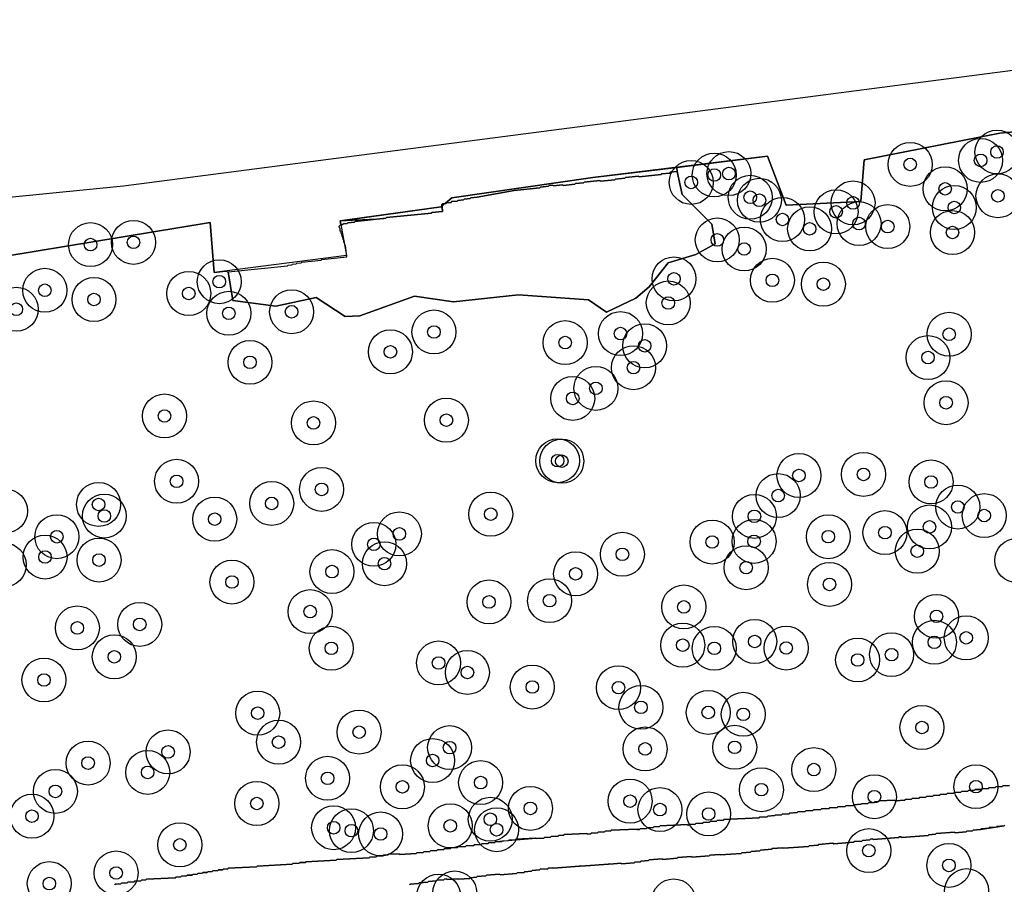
# Model space of a CAD drawing. Header units: inches. Extents: x 128668 to 131679, y 413272 to 413787.
# Tile 112 of 116: x 131478 to 131557, y 413497 to 413566. Entities that reach past the tile are written whole.
import ezdxf

# ---------------------------------------------------------------- set-up
doc = ezdxf.new("R2010")
doc.units = ezdxf.units.IN
doc.header["$MEASUREMENT"] = 0
doc.header["$PDMODE"] = 33
doc.header["$PDSIZE"] = -3
for name, color, linetype in [('Niet gedetecteerde gebieden (D-gebied) (ca. 44.659 m2)', 1, 'Continuous'), ('Onderzoeksgebied Capelsche UW (ca. 743.790 m2)', 5, 'Continuous'), ('Significante objecten binnen onderzoeksgebied', 3, 'Continuous'), ('Veiligheidsmarge objecten d.d. 230531', 6, 'Continuous'), ('Verstoorde gebieden (C-gebied) (ca. 90.096 m2)', 40, 'Continuous'), ('Vrijgegeven gebieden (A+B gebied) (ca. 609.035 m2)', 3, 'Continuous')]:
    doc.layers.add(name, color=color, linetype=linetype)

msp = doc.modelspace()

# ---------------------------------------------------------------- linework, layer by layer
at = {"layer": 'Niet gedetecteerde gebieden (D-gebied) (ca. 44.659 m2)'}
for points in [[(131419.945, 413545.721, 0), (131486.62, 413552.335, 0), (131588.22, 413565.564, 0), (131594.767, 413554.486, 0), (131592.62, 413554.602, 0), (131591.032, 413556.388, 0), (131589.409, 413556.317, 0), (131588.138, 413559.917, 0), (131571.41, 413557.941, 0), (131556.376, 413556.529, 0), (131545.578, 413554.412, 0), (131545.295, 413551.095, 0), (131539.366, 413550.812, 0), (131537.884, 413554.694, 0), (131523.979, 413553, 0), (131512.757, 413551.377, 0), (131511.91, 413550.671, 0), (131503.864, 413549.542, 0), (131504.358, 413546.789, 0), (131493.841, 413545.439, 0), (131493.51, 413549.409, 0), (131468.035, 413545.218, 0)], [(131485.913, 413496.715, 0), (131485.96, 413496.768, 0), (131486.41, 413496.791, 0), (131486.457, 413496.843, 0), (131486.906, 413496.866, 0), (131486.954, 413496.919, 0), (131487.453, 413496.944, 0), (131487.5, 413496.997, 0), (131488, 413497.022, 0), (131488.047, 413497.075, 0), (131488.397, 413497.093, 0), (131488.444, 413497.145, 0), (131490.741, 413497.263, 0), (131490.788, 413497.315, 0), (131491.188, 413497.336, 0), (131491.235, 413497.388, 0), (131491.635, 413497.409, 0), (131491.682, 413497.461, 0), (131492.081, 413497.482, 0), (131492.129, 413497.534, 0), (131492.478, 413497.552, 0), (131492.526, 413497.604, 0), (131492.875, 413497.622, 0), (131492.922, 413497.675, 0), (131493.272, 413497.693, 0), (131493.319, 413497.745, 0), (131493.669, 413497.763, 0), (131493.716, 413497.816, 0), (131494.116, 413497.836, 0), (131494.163, 413497.889, 0), (131494.513, 413497.907, 0), (131494.56, 413497.959, 0), (131494.909, 413497.977, 0), (131494.957, 413498.029, 0), (131497.204, 413498.144, 0), (131497.251, 413498.197, 0), (131500.047, 413498.34, 0), (131500.095, 413498.393, 0), (131500.594, 413498.418, 0), (131500.641, 413498.471, 0), (131501.091, 413498.494, 0), (131501.138, 413498.546, 0), (131503.535, 413498.669, 0), (131503.582, 413498.722, 0), (131506.179, 413498.855, 0), (131506.226, 413498.907, 0), (131506.725, 413498.933, 0), (131506.773, 413498.985, 0), (131507.272, 413499.011, 0), (131507.319, 413499.063, 0), (131507.669, 413499.081, 0), (131507.716, 413499.134, 0), (131508.565, 413499.177, 0), (131508.617, 413499.13, 0), (131509.916, 413499.196, 0), (131509.963, 413499.249, 0), (131510.462, 413499.274, 0), (131510.51, 413499.327, 0), (131511.009, 413499.352, 0), (131511.056, 413499.405, 0), (131511.556, 413499.43, 0), (131511.603, 413499.483, 0), (131512.102, 413499.508, 0), (131512.15, 413499.561, 0), (131512.649, 413499.587, 0), (131512.696, 413499.639, 0), (131513.196, 413499.665, 0), (131513.243, 413499.717, 0), (131513.842, 413499.748, 0), (131513.89, 413499.8, 0), (131514.489, 413499.831, 0), (131514.536, 413499.883, 0), (131515.085, 413499.912, 0), (131515.133, 413499.964, 0), (131515.632, 413499.99, 0), (131515.679, 413500.042, 0), (131516.179, 413500.068, 0), (131516.226, 413500.12, 0), (131516.725, 413500.146, 0), (131516.773, 413500.198, 0), (131517.272, 413500.224, 0), (131517.32, 413500.276, 0), (131517.819, 413500.302, 0), (131517.866, 413500.354, 0), (131519.414, 413500.434, 0), (131519.467, 413500.386, 0), (131520.066, 413500.417, 0), (131520.113, 413500.47, 0), (131520.613, 413500.495, 0), (131520.66, 413500.548, 0), (131521.209, 413500.576, 0), (131521.256, 413500.628, 0), (131521.656, 413500.649, 0), (131521.703, 413500.701, 0), (131523.501, 413500.793, 0), (131523.553, 413500.746, 0), (131523.803, 413500.759, 0), (131523.85, 413500.811, 0), (131524.35, 413500.837, 0), (131524.397, 413500.889, 0), (131524.896, 413500.915, 0), (131524.944, 413500.967, 0), (131525.393, 413500.99, 0), (131525.44, 413501.043, 0), (131527.488, 413501.148, 0), (131527.54, 413501.1, 0), (131527.69, 413501.108, 0), (131527.737, 413501.16, 0), (131528.237, 413501.186, 0), (131528.284, 413501.238, 0), (131528.783, 413501.264, 0), (131528.831, 413501.317, 0), (131529.28, 413501.34, 0), (131529.327, 413501.392, 0), (131531.474, 413501.502, 0), (131531.527, 413501.455, 0), (131531.577, 413501.457, 0), (131531.624, 413501.51, 0), (131532.124, 413501.535, 0), (131532.171, 413501.588, 0), (131532.72, 413501.616, 0), (131532.767, 413501.668, 0), (131533.267, 413501.694, 0), (131533.314, 413501.747, 0), (131533.813, 413501.772, 0), (131533.861, 413501.825, 0), (131534.36, 413501.85, 0), (131534.407, 413501.903, 0), (131537.204, 413502.046, 0), (131537.251, 413502.098, 0), (131537.85, 413502.129, 0), (131537.898, 413502.181, 0), (131538.447, 413502.21, 0), (131538.494, 413502.262, 0), (131538.994, 413502.288, 0), (131539.041, 413502.34, 0), (131539.59, 413502.368, 0), (131539.637, 413502.421, 0), (131540.237, 413502.451, 0), (131540.284, 413502.504, 0), (131540.883, 413502.535, 0), (131540.931, 413502.587, 0), (131541.48, 413502.615, 0), (131541.527, 413502.668, 0), (131542.126, 413502.698, 0), (131542.174, 413502.751, 0), (131542.773, 413502.782, 0), (131542.82, 413502.834, 0), (131543.42, 413502.865, 0), (131543.467, 413502.917, 0), (131544.066, 413502.948, 0), (131544.113, 413503.001, 0), (131544.713, 413503.031, 0), (131544.76, 413503.084, 0), (131545.309, 413503.112, 0), (131545.357, 413503.164, 0), (131545.856, 413503.19, 0), (131545.903, 413503.242, 0), (131546.353, 413503.266, 0), (131546.4, 413503.318, 0), (131546.749, 413503.336, 0), (131546.797, 413503.388, 0), (131547.995, 413503.45, 0), (131548.048, 413503.402, 0), (131548.797, 413503.441, 0), (131548.844, 413503.493, 0), (131549.343, 413503.519, 0), (131549.391, 413503.571, 0), (131549.94, 413503.599, 0), (131549.987, 413503.652, 0), (131550.487, 413503.677, 0), (131550.534, 413503.73, 0), (131551.033, 413503.756, 0), (131551.081, 413503.808, 0), (131551.58, 413503.834, 0), (131551.627, 413503.886, 0), (131552.127, 413503.912, 0), (131552.174, 413503.964, 0), (131552.673, 413503.99, 0), (131552.721, 413504.042, 0), (131553.27, 413504.07, 0), (131553.317, 413504.123, 0), (131553.817, 413504.148, 0), (131553.864, 413504.201, 0), (131554.363, 413504.227, 0), (131554.411, 413504.279, 0), (131554.91, 413504.305, 0), (131554.957, 413504.357, 0), (131555.457, 413504.383, 0), (131555.504, 413504.435, 0), (131556.003, 413504.461, 0), (131556.051, 413504.513, 0), (131556.55, 413504.539, 0), (131556.598, 413504.591, 0), (131557.147, 413504.619, 0)], [(131556.768, 413501.456, 0), (131556.722, 413501.402, 0), (131556.124, 413501.357, 0), (131556.078, 413501.303, 0), (131555.53, 413501.262, 0), (131555.484, 413501.208, 0), (131554.885, 413501.162, 0), (131554.839, 413501.109, 0), (131554.241, 413501.063, 0), (131554.195, 413501.01, 0), (131553.746, 413500.975, 0), (131553.7, 413500.922, 0), (131552.803, 413500.854, 0), (131552.749, 413500.9, 0), (131551.304, 413500.79, 0), (131551.257, 413500.736, 0), (131550.709, 413500.694, 0), (131550.663, 413500.641, 0), (131548.569, 413500.481, 0), (131548.516, 413500.527, 0), (131548.366, 413500.516, 0), (131548.32, 413500.462, 0), (131546.276, 413500.307, 0), (131546.222, 413500.353, 0), (131546.073, 413500.341, 0), (131546.027, 413500.288, 0), (131545.429, 413500.242, 0), (131545.382, 413500.189, 0), (131544.784, 413500.143, 0), (131544.738, 413500.089, 0), (131543.143, 413499.968, 0), (131543.089, 413500.014, 0), (131541.943, 413499.927, 0), (131541.896, 413499.873, 0), (131541.199, 413499.82, 0), (131541.152, 413499.766, 0), (131539.158, 413499.615, 0), (131539.105, 413499.661, 0), (131538.257, 413499.596, 0), (131538.211, 413499.543, 0), (131537.314, 413499.474, 0), (131537.268, 413499.421, 0), (131536.57, 413499.368, 0), (131536.524, 413499.314, 0), (131535.826, 413499.261, 0), (131535.78, 413499.207, 0), (131534.135, 413499.082, 0), (131534.081, 413499.128, 0), (131533.284, 413499.067, 0), (131533.237, 413499.014, 0), (131531.841, 413498.908, 0), (131531.788, 413498.954, 0), (131530.741, 413498.874, 0), (131530.695, 413498.82, 0), (131529.548, 413498.733, 0), (131529.495, 413498.779, 0), (131528.448, 413498.699, 0), (131528.402, 413498.646, 0), (131527.804, 413498.6, 0), (131527.757, 413498.547, 0), (131527.309, 413498.513, 0), (131527.263, 413498.459, 0), (131526.266, 413498.383, 0), (131526.212, 413498.429, 0), (131525.315, 413498.361, 0), (131525.261, 413498.407, 0), (131525.215, 413498.353, 0), (131523.021, 413498.186, 0), (131522.968, 413498.232, 0), (131522.922, 413498.179, 0), (131520.828, 413498.019, 0), (131520.774, 413498.065, 0), (131520.425, 413498.039, 0), (131520.379, 413497.985, 0), (131519.781, 413497.94, 0), (131519.735, 413497.886, 0), (131519.137, 413497.841, 0), (131519.091, 413497.787, 0), (131518.542, 413497.745, 0), (131518.496, 413497.692, 0), (131517.948, 413497.65, 0), (131517.902, 413497.596, 0), (131516.606, 413497.498, 0), (131516.552, 413497.544, 0), (131515.505, 413497.464, 0), (131515.459, 413497.41, 0), (131514.761, 413497.357, 0), (131514.715, 413497.304, 0), (131514.217, 413497.266, 0), (131514.17, 413497.212, 0), (131513.273, 413497.144, 0), (131513.22, 413497.19, 0), (131512.372, 413497.125, 0), (131512.318, 413497.171, 0), (131512.169, 413497.16, 0), (131512.123, 413497.106, 0), (131511.574, 413497.065, 0), (131511.528, 413497.011, 0), (131510.88, 413496.962, 0), (131510.834, 413496.908, 0), (131510.136, 413496.855, 0), (131510.09, 413496.801, 0), (131509.442, 413496.752, 0), (131509.396, 413496.698, 0)]]:
    msp.add_polyline3d(points, dxfattribs=at)
at = {"layer": 'Onderzoeksgebied Capelsche UW (ca. 743.790 m2)'}
msp.add_lwpolyline([(131166.183, 413527.464), (131375.257, 413540.958), (131419.945, 413545.721), (131486.62, 413552.335), (131588.22, 413565.564), (131595.1, 413553.923), (131609.652, 413538.312), (131620.764, 413531.168), (131626.082, 413530.957), (131656.774, 413509.526), (131658.626, 413493.121), (131662.066, 413492.592), (131678.999, 413374.826), (131678.999, 413374.385), (131663.283, 413372.268), (131671.388, 413321.858), (131599.157, 413313.92), (131546.769, 413309.158), (131493.323, 413302.279), (131352.564, 413291.166), (131293.298, 413287.462), (131214.981, 413282.17)], dxfattribs=at)
at = {"layer": 'Significante objecten binnen onderzoeksgebied'}
for p in [(131554.836, 413554.362), (131556.141, 413555.033), (131549.231, 413554.043), (131533.635, 413553.202), (131534.804, 413553.315), (131531.803, 413552.612), (131552.019, 413552.101), (131536.5, 413551.43), (131556.218, 413551.548), (131537.231, 413551.194), (131544.687, 413550.982), (131552.747, 413550.617), (131539.068, 413549.662), (131543.332, 413550.273), (131541.23, 413548.916), (131545.162, 413549.334), (131547.448, 413549.097), (131552.599, 413548.623), (131483.991, 413547.663), (131487.41, 413547.84), (131533.879, 413548.034), (131536.015, 413547.313), (131494.234, 413544.71), (131530.432, 413544.935), (131538.265, 413544.822), (131542.324, 413544.512), (131480.354, 413544.028), (131491.809, 413543.774), (131484.265, 413543.294), (131529.977, 413543.018), (131478.079, 413542.519), (131494.996, 413542.195), (131499.995, 413542.316), (131511.323, 413540.71), (131526.174, 413540.581), (131552.335, 413540.525), (131521.77, 413539.863), (131528.098, 413539.605), (131507.86, 413539.125), (131496.682, 413538.293), (131550.651, 413538.673), (131527.206, 413537.866), (131524.215, 413536.219), (131522.372, 413535.419), (131552.088, 413535.076), (131489.878, 413534.022), (131501.736, 413533.472), (131512.316, 413533.691), (131521.173, 413530.463), (131521.5, 413530.426), (131540.377, 413529.287), (131545.514, 413529.371), (131490.838, 413528.823), (131550.897, 413528.769), (131502.381, 413528.178), (131484.629, 413526.98), (131498.41, 413527.06), (131538.726, 413527.687), (131515.845, 413526.207), (131553.028, 413526.774), (131485.088, 413526.059), (131493.874, 413525.809), (131536.834, 413526.031), (131555.126, 413526.097), (131508.573, 413524.637), (131547.223, 413524.736), (131550.773, 413525.19), (131481.31, 413524.411), (131506.537, 413523.806), (131533.468, 413523.989), (131536.807, 413524.04), (131542.717, 413524.415), (131526.325, 413523.014), (131549.797, 413523.264), (131480.369, 413522.796), (131484.667, 413522.554), (131507.387, 413522.265), (131503.207, 413521.635), (131522.603, 413521.455), (131536.177, 413521.947), (131495.247, 413520.805), (131542.814, 413520.617), (131515.708, 413519.222), (131520.528, 413519.322), (131501.471, 413518.452), (131531.216, 413518.824), (131551.328, 413518.075), (131482.94, 413517.155), (131487.906, 413517.431), (131536.857, 413516.075), (131551.163, 413516.008), (131553.693, 413516.365), (131503.155, 413515.532), (131531.129, 413515.778), (131533.637, 413515.528), (131539.361, 413515.552), (131485.881, 413514.849), (131545.051, 413514.6), (131547.75, 413515.025), (131511.692, 413514.363), (131513.987, 413513.608), (131480.282, 413513.008), (131519.153, 413512.447), (131526.012, 413512.398), (131527.8, 413510.832), (131497.297, 413510.365), (131533.161, 413510.425), (131535.946, 413510.277), (131550.172, 413509.226), (131505.369, 413508.859), (131498.958, 413508.057), (131512.571, 413507.623), (131528.134, 413507.522), (131535.265, 413507.651), (131490.162, 413507.284), (131511.221, 413506.597), (131483.796, 413506.396), (131541.56, 413505.877), (131488.54, 413505.654), (131502.857, 413505.183), (131508.815, 413504.503), (131515.04, 413504.842), (131537.393, 413504.275), (131554.465, 413504.517), (131481.193, 413504.139), (131546.385, 413503.719), (131497.224, 413503.178), (131519.004, 413502.786), (131526.939, 413503.364), (131529.314, 413502.694), (131479.327, 413502.169), (131515.81, 413501.925), (131533.192, 413502.344), (131503.34, 413501.248), (131512.623, 413501.398), (131516.313, 413501.09), (131504.755, 413501.015), (131507.079, 413500.752), (131491.096, 413499.887), (131545.94, 413499.426), (131552.316, 413498.251), (131486.026, 413497.65), (131480.708, 413496.805)]:
    msp.add_point(p, dxfattribs=at)
at = {"layer": 'Veiligheidsmarge objecten d.d. 230531', "color": 6, "linetype": 'Continuous', "lineweight": 25}
for centre in [(131556.141, 413555.033), (131549.231, 413554.043), (131554.836, 413554.362), (131533.635, 413553.202), (131534.804, 413553.315), (131531.803, 413552.612), (131552.019, 413552.101), (131556.218, 413551.548), (131536.5, 413551.43), (131537.231, 413551.194), (131544.687, 413550.982), (131543.332, 413550.273), (131552.747, 413550.617), (131539.068, 413549.662), (131545.162, 413549.334), (131541.23, 413548.916), (131547.448, 413549.097), (131552.599, 413548.623), (131483.991, 413547.663), (131487.41, 413547.84), (131533.879, 413548.034), (131536.015, 413547.313), (131494.234, 413544.71), (131530.432, 413544.935), (131538.265, 413544.822), (131542.324, 413544.512), (131480.354, 413544.028), (131491.809, 413543.774), (131484.265, 413543.294), (131529.977, 413543.018), (131478.079, 413542.519), (131494.996, 413542.195), (131499.995, 413542.316), (131511.323, 413540.71), (131526.174, 413540.581), (131521.77, 413539.863), (131552.335, 413540.525), (131507.86, 413539.125), (131528.098, 413539.605), (131496.682, 413538.293), (131550.651, 413538.673), (131527.206, 413537.866), (131524.215, 413536.219), (131522.372, 413535.419), (131552.088, 413535.076), (131489.878, 413534.022), (131512.316, 413533.691), (131501.736, 413533.472), (131521.173, 413530.463), (131521.5, 413530.426), (131490.838, 413528.823), (131540.377, 413529.287), (131545.514, 413529.371), (131502.381, 413528.178), (131550.897, 413528.769), (131538.726, 413527.687), (131484.629, 413526.98), (131498.41, 413527.06), (131553.028, 413526.774), (131477.22, 413526.46), (131485.088, 413526.059), (131493.874, 413525.809), (131515.845, 413526.207), (131536.834, 413526.031), (131555.126, 413526.097), (131550.773, 413525.19), (131481.31, 413524.411), (131508.573, 413524.637), (131542.717, 413524.415), (131547.223, 413524.736), (131506.537, 413523.806), (131533.468, 413523.989), (131536.807, 413524.04), (131480.369, 413522.796), (131484.667, 413522.554), (131526.325, 413523.014), (131549.797, 413523.264), (131477.124, 413522.169), (131507.387, 413522.265), (131536.177, 413521.947), (131557.72, 413522.518), (131503.207, 413521.635), (131522.603, 413521.455), (131495.247, 413520.805), (131542.814, 413520.617), (131515.708, 413519.222), (131520.528, 413519.322), (131531.216, 413518.824), (131501.471, 413518.452), (131551.328, 413518.075), (131482.94, 413517.155), (131487.906, 413517.431), (131553.693, 413516.365), (131503.155, 413515.532), (131531.129, 413515.778), (131533.637, 413515.528), (131536.857, 413516.075), (131539.361, 413515.552), (131551.163, 413516.008), (131485.881, 413514.849), (131547.75, 413515.025), (131511.692, 413514.363), (131545.051, 413514.6), (131513.987, 413513.608), (131480.282, 413513.008), (131519.153, 413512.447), (131526.012, 413512.398), (131527.8, 413510.832), (131497.297, 413510.365), (131533.161, 413510.425), (131535.946, 413510.277), (131550.172, 413509.226), (131505.369, 413508.859), (131498.958, 413508.057), (131490.162, 413507.284), (131512.571, 413507.623), (131528.134, 413507.522), (131535.265, 413507.651), (131483.796, 413506.396), (131511.221, 413506.597), (131488.54, 413505.654), (131541.56, 413505.877), (131502.857, 413505.183), (131515.04, 413504.842), (131554.465, 413504.517), (131481.193, 413504.139), (131508.815, 413504.503), (131537.393, 413504.275), (131497.224, 413503.178), (131526.939, 413503.364), (131546.385, 413503.719), (131479.327, 413502.169), (131519.004, 413502.786), (131529.314, 413502.694), (131533.192, 413502.344), (131512.623, 413501.398), (131515.81, 413501.925), (131503.34, 413501.248), (131504.755, 413501.015), (131507.079, 413500.752), (131516.313, 413501.09), (131491.096, 413499.887), (131545.94, 413499.426), (131552.316, 413498.251), (131486.026, 413497.65), (131480.708, 413496.805), (131512.981, 413496.059), (131553.727, 413496.241), (131511.698, 413495.807), (131530.405, 413495.426)]:
    msp.add_circle(centre, 1.75, dxfattribs=at)
at = {"layer": 'Verstoorde gebieden (C-gebied) (ca. 90.096 m2)'}
for points in [[(131514.759, 413551.434), (131517.72, 413551.98), (131519.759, 413552.183), (131519.804, 413552.238), (131520.451, 413552.302), (131520.496, 413552.357), (131520.794, 413552.386), (131520.849, 413552.341), (131521.545, 413552.411), (131521.6, 413552.366), (131522.545, 413552.46), (131522.59, 413552.515), (131523.237, 413552.579), (131523.282, 413552.634), (131524.525, 413552.758), (131524.58, 413552.713), (131525.725, 413552.827), (131525.769, 413552.881), (131526.516, 413552.956), (131526.56, 413553.01), (131527.605, 413553.115), (131527.66, 413553.07), (131529.401, 413553.243), (131529.446, 413553.297), (131530.093, 413553.362), (131530.137, 413553.417), (131530.694, 413553.472), (131531.087, 413551.663), (131533.432, 413549.297), (131533.706, 413547.727), (131532.166, 413546.87), (131529.966, 413546.206), (131528.446, 413544.298), (131527.393, 413543.411), (131525.062, 413542.277), (131523.617, 413543.267), (131518.049, 413543.653), (131512.87, 413543.11), (131509.77, 413543.558), (131505.424, 413542.004), (131504.247, 413541.943), (131501.957, 413543.443), (131498.733, 413542.774), (131495.327, 413543.22), (131494.957, 413545.494), (131499.678, 413545.964), (131499.723, 413546.019), (131500.021, 413546.048), (131500.066, 413546.103), (131500.365, 413546.133), (131500.409, 413546.188), (131500.758, 413546.222), (131500.802, 413546.277), (131502.345, 413546.43), (131502.389, 413546.485), (131504.38, 413546.683), (131504.29, 413547.579), (131504.236, 413547.624), (131504.216, 413547.822), (131504.161, 413547.867), (131504.146, 413548.016), (131504.091, 413548.061), (131504.072, 413548.26), (131504.017, 413548.305), (131503.997, 413548.504), (131503.942, 413548.549), (131503.928, 413548.698), (131503.873, 413548.743), (131503.853, 413548.942), (131503.799, 413548.987), (131503.784, 413549.136), (131503.828, 413549.191), (131503.873, 413549.245), (131504.072, 413549.265), (131504.117, 413549.32), (131504.416, 413549.35), (131504.46, 413549.404), (131505.008, 413549.459), (131505.052, 413549.514), (131507.49, 413549.756), (131507.535, 413549.811), (131511.117, 413550.167), (131511.162, 413550.222), (131512.008, 413550.306), (131511.953, 413550.853), (131511.998, 413550.908), (131512.297, 413550.938), (131512.341, 413550.992), (131512.69, 413551.027), (131512.734, 413551.082), (131513.182, 413551.126), (131513.227, 413551.181), (131513.675, 413551.226), (131513.72, 413551.28), (131514.217, 413551.33), (131514.262, 413551.385)], [(131512.69, 413551.027), (131512.246, 413550.951), (131512.757, 413551.377), (131523.979, 413553), (131530.646, 413553.812), (131530.692, 413553.472), (131530.137, 413553.417), (131530.093, 413553.362), (131529.446, 413553.297), (131529.401, 413553.243), (131527.66, 413553.07), (131527.605, 413553.115), (131526.56, 413553.01), (131526.516, 413552.956), (131525.769, 413552.881), (131525.725, 413552.827), (131524.58, 413552.713), (131524.525, 413552.758), (131523.282, 413552.634), (131523.237, 413552.579), (131522.59, 413552.515), (131522.545, 413552.46), (131521.6, 413552.366), (131521.545, 413552.411), (131520.849, 413552.341), (131520.794, 413552.386), (131520.496, 413552.357), (131520.451, 413552.302), (131519.804, 413552.238), (131519.759, 413552.183), (131517.72, 413551.98), (131514.759, 413551.434), (131514.262, 413551.385), (131514.217, 413551.33), (131513.72, 413551.28), (131513.675, 413551.226), (131513.227, 413551.181), (131513.182, 413551.126), (131512.734, 413551.082)], [(131512.246, 413550.951), (131512.221, 413550.93), (131511.998, 413550.908)], [(131506.791, 413549.687), (131503.922, 413549.55), (131511.91, 413550.671), (131511.966, 413550.718), (131512.008, 413550.306), (131511.162, 413550.222), (131511.117, 413550.167), (131507.535, 413549.811), (131507.49, 413549.756)], [(131503.864, 413549.542), (131507.326, 413549.74), (131505.052, 413549.514), (131505.008, 413549.459), (131504.46, 413549.404), (131504.416, 413549.35), (131504.117, 413549.32), (131504.072, 413549.265), (131503.916, 413549.25)]]:
    msp.add_lwpolyline(points, close=True, dxfattribs=at)
at = {"layer": 'Vrijgegeven gebieden (A+B gebied) (ca. 609.035 m2)'}
msp.add_lwpolyline([(131509.396, 413496.698), (131509.442, 413496.752), (131510.09, 413496.801), (131510.136, 413496.855), (131510.834, 413496.908), (131510.88, 413496.962), (131511.528, 413497.011), (131511.574, 413497.065), (131512.123, 413497.106), (131512.169, 413497.16), (131512.318, 413497.171), (131512.372, 413497.125), (131513.22, 413497.19), (131513.273, 413497.144), (131514.17, 413497.212), (131514.217, 413497.266), (131514.715, 413497.304), (131514.761, 413497.357), (131515.459, 413497.41), (131515.505, 413497.464), (131516.552, 413497.544), (131516.606, 413497.498), (131517.902, 413497.596), (131517.948, 413497.65), (131518.496, 413497.692), (131518.542, 413497.745), (131519.091, 413497.787), (131519.137, 413497.841), (131519.735, 413497.886), (131519.781, 413497.94), (131520.379, 413497.985), (131520.425, 413498.039), (131520.774, 413498.065), (131520.828, 413498.019), (131522.922, 413498.179), (131522.968, 413498.232), (131523.021, 413498.186), (131525.215, 413498.353), (131525.261, 413498.407), (131525.315, 413498.361), (131526.212, 413498.429), (131526.266, 413498.383), (131527.263, 413498.459), (131527.309, 413498.513), (131527.757, 413498.547), (131527.804, 413498.6), (131528.402, 413498.646), (131528.448, 413498.699), (131529.495, 413498.779), (131529.548, 413498.733), (131530.695, 413498.82), (131530.741, 413498.874), (131531.788, 413498.954), (131531.841, 413498.908), (131533.237, 413499.014), (131533.284, 413499.067), (131534.081, 413499.128), (131534.135, 413499.082), (131535.78, 413499.207), (131535.826, 413499.261), (131536.524, 413499.314), (131536.57, 413499.368), (131537.268, 413499.421), (131537.314, 413499.474), (131538.211, 413499.543), (131538.257, 413499.596), (131539.105, 413499.661), (131539.158, 413499.615), (131541.152, 413499.766), (131541.199, 413499.82), (131541.896, 413499.873), (131541.943, 413499.927), (131543.089, 413500.014), (131543.143, 413499.968), (131544.738, 413500.089), (131544.784, 413500.143), (131545.382, 413500.189), (131545.429, 413500.242), (131546.027, 413500.288), (131546.073, 413500.341), (131546.222, 413500.353), (131546.276, 413500.307), (131548.32, 413500.462), (131548.366, 413500.516), (131548.516, 413500.527), (131548.569, 413500.481), (131550.663, 413500.641), (131550.709, 413500.694), (131551.257, 413500.736), (131551.304, 413500.79), (131552.749, 413500.9), (131552.803, 413500.854), (131553.7, 413500.922), (131553.746, 413500.975), (131554.195, 413501.01), (131554.241, 413501.063), (131554.839, 413501.109), (131556.722, 413501.402), (131556.768, 413501.456)], dxfattribs=at)
for points in [[(131468.035, 413545.218, 0), (131493.51, 413549.409, 0), (131493.841, 413545.439, 0), (131494.767, 413545.558, 0), (131494.957, 413545.494, 0), (131495.327, 413543.22, 0), (131498.733, 413542.774, 0), (131501.957, 413543.443, 0), (131504.247, 413541.943, 0), (131505.424, 413542.004, 0), (131509.77, 413543.558, 0), (131512.87, 413543.11, 0), (131518.049, 413543.653, 0), (131523.617, 413543.267, 0), (131525.062, 413542.277, 0), (131527.393, 413543.411, 0), (131528.446, 413544.298, 0), (131529.966, 413546.206, 0), (131532.166, 413546.87, 0), (131533.706, 413547.727, 0), (131533.432, 413549.297, 0), (131531.087, 413551.663, 0), (131530.692, 413553.472, 0), (131530.646, 413553.812, 0), (131537.884, 413554.694, 0), (131539.366, 413550.812, 0), (131545.295, 413551.095, 0), (131545.578, 413554.412, 0), (131556.376, 413556.529, 0), (131565.193, 413557.357, 0)], [(131557.147, 413504.619, 0), (131556.598, 413504.591, 0), (131556.55, 413504.539, 0), (131556.051, 413504.513, 0), (131556.003, 413504.461, 0), (131555.504, 413504.435, 0), (131555.457, 413504.383, 0), (131554.957, 413504.357, 0), (131554.91, 413504.305, 0), (131554.411, 413504.279, 0), (131554.363, 413504.227, 0), (131553.864, 413504.201, 0), (131553.817, 413504.148, 0), (131553.317, 413504.123, 0), (131553.27, 413504.07, 0), (131552.721, 413504.042, 0), (131552.673, 413503.99, 0), (131552.174, 413503.964, 0), (131552.127, 413503.912, 0), (131551.627, 413503.886, 0), (131551.58, 413503.834, 0), (131551.081, 413503.808, 0), (131551.033, 413503.756, 0), (131550.534, 413503.73, 0), (131550.487, 413503.677, 0), (131549.987, 413503.652, 0), (131549.94, 413503.599, 0), (131549.391, 413503.571, 0), (131549.343, 413503.519, 0), (131548.844, 413503.493, 0), (131548.797, 413503.441, 0), (131548.048, 413503.402, 0), (131547.995, 413503.45, 0), (131546.797, 413503.388, 0), (131546.749, 413503.336, 0), (131546.4, 413503.318, 0), (131546.353, 413503.266, 0), (131545.903, 413503.242, 0), (131545.856, 413503.19, 0), (131545.357, 413503.164, 0), (131545.309, 413503.112, 0), (131544.76, 413503.084, 0), (131544.713, 413503.031, 0), (131544.113, 413503.001, 0), (131544.066, 413502.948, 0), (131543.467, 413502.917, 0), (131543.42, 413502.865, 0), (131542.82, 413502.834, 0), (131542.773, 413502.782, 0), (131542.174, 413502.751, 0), (131542.126, 413502.698, 0), (131541.527, 413502.668, 0), (131541.48, 413502.615, 0), (131540.931, 413502.587, 0), (131540.883, 413502.535, 0), (131540.284, 413502.504, 0), (131540.237, 413502.451, 0), (131539.637, 413502.421, 0), (131539.59, 413502.368, 0), (131539.041, 413502.34, 0), (131538.994, 413502.288, 0), (131538.494, 413502.262, 0), (131538.447, 413502.21, 0), (131537.898, 413502.181, 0), (131537.85, 413502.129, 0), (131537.251, 413502.098, 0), (131537.204, 413502.046, 0), (131534.407, 413501.903, 0), (131534.36, 413501.85, 0), (131533.861, 413501.825, 0), (131533.813, 413501.772, 0), (131533.314, 413501.747, 0), (131533.267, 413501.694, 0), (131532.767, 413501.668, 0), (131532.72, 413501.616, 0), (131532.171, 413501.588, 0), (131532.124, 413501.535, 0), (131531.624, 413501.51, 0), (131531.577, 413501.457, 0), (131531.527, 413501.455, 0), (131531.474, 413501.502, 0), (131529.327, 413501.392, 0), (131529.28, 413501.34, 0), (131528.831, 413501.317, 0), (131528.783, 413501.264, 0), (131528.284, 413501.238, 0), (131528.237, 413501.186, 0), (131527.737, 413501.16, 0), (131527.69, 413501.108, 0), (131527.54, 413501.1, 0), (131527.488, 413501.148, 0), (131525.44, 413501.043, 0), (131525.393, 413500.99, 0), (131524.944, 413500.967, 0), (131524.896, 413500.915, 0), (131524.397, 413500.889, 0), (131524.35, 413500.837, 0), (131523.85, 413500.811, 0), (131523.803, 413500.759, 0), (131523.553, 413500.746, 0), (131523.501, 413500.793, 0), (131521.703, 413500.701, 0), (131521.656, 413500.649, 0), (131521.256, 413500.628, 0), (131521.209, 413500.576, 0), (131520.66, 413500.548, 0), (131520.613, 413500.495, 0), (131520.113, 413500.47, 0), (131520.066, 413500.417, 0), (131519.467, 413500.386, 0), (131516.244, 413500.121, 0), (131516.226, 413500.12, 0), (131516.179, 413500.068, 0), (131515.679, 413500.042, 0), (131515.632, 413499.99, 0), (131515.133, 413499.964, 0), (131515.085, 413499.912, 0), (131514.536, 413499.883, 0), (131514.489, 413499.831, 0), (131513.89, 413499.8, 0), (131513.842, 413499.748, 0), (131513.243, 413499.717, 0), (131513.196, 413499.665, 0), (131512.696, 413499.639, 0), (131512.649, 413499.587, 0), (131512.15, 413499.561, 0), (131512.102, 413499.508, 0), (131511.603, 413499.483, 0), (131511.556, 413499.43, 0), (131511.056, 413499.405, 0), (131511.009, 413499.352, 0), (131510.51, 413499.327, 0), (131510.462, 413499.274, 0), (131509.963, 413499.249, 0), (131509.916, 413499.196, 0), (131508.617, 413499.13, 0), (131508.565, 413499.177, 0), (131507.716, 413499.134, 0), (131507.669, 413499.081, 0), (131507.319, 413499.063, 0), (131507.272, 413499.011, 0), (131506.773, 413498.985, 0), (131506.725, 413498.933, 0), (131506.226, 413498.907, 0), (131506.179, 413498.855, 0), (131503.582, 413498.722, 0), (131503.535, 413498.669, 0), (131501.138, 413498.546, 0), (131501.091, 413498.494, 0), (131500.641, 413498.471, 0), (131500.594, 413498.418, 0), (131500.095, 413498.393, 0), (131500.047, 413498.34, 0), (131497.251, 413498.197, 0), (131497.204, 413498.144, 0), (131494.957, 413498.029, 0), (131494.909, 413497.977, 0), (131494.56, 413497.959, 0), (131494.513, 413497.907, 0), (131494.163, 413497.889, 0), (131494.116, 413497.836, 0), (131493.716, 413497.816, 0), (131493.669, 413497.763, 0), (131493.319, 413497.745, 0), (131493.272, 413497.693, 0), (131492.922, 413497.675, 0), (131492.875, 413497.622, 0), (131492.526, 413497.604, 0), (131492.478, 413497.552, 0), (131492.129, 413497.534, 0), (131492.081, 413497.482, 0), (131491.682, 413497.461, 0), (131491.635, 413497.409, 0), (131491.235, 413497.388, 0), (131491.188, 413497.336, 0), (131490.788, 413497.315, 0), (131490.741, 413497.263, 0), (131488.444, 413497.145, 0), (131488.397, 413497.093, 0), (131488.047, 413497.075, 0), (131488, 413497.022, 0), (131487.5, 413496.997, 0), (131487.453, 413496.944, 0), (131486.954, 413496.919, 0), (131486.906, 413496.866, 0), (131486.457, 413496.843, 0), (131486.41, 413496.791, 0), (131485.96, 413496.768, 0), (131485.913, 413496.715, 0)]]:
    msp.add_polyline3d(points, dxfattribs=at)

doc.saveas('drawing.dxf')
